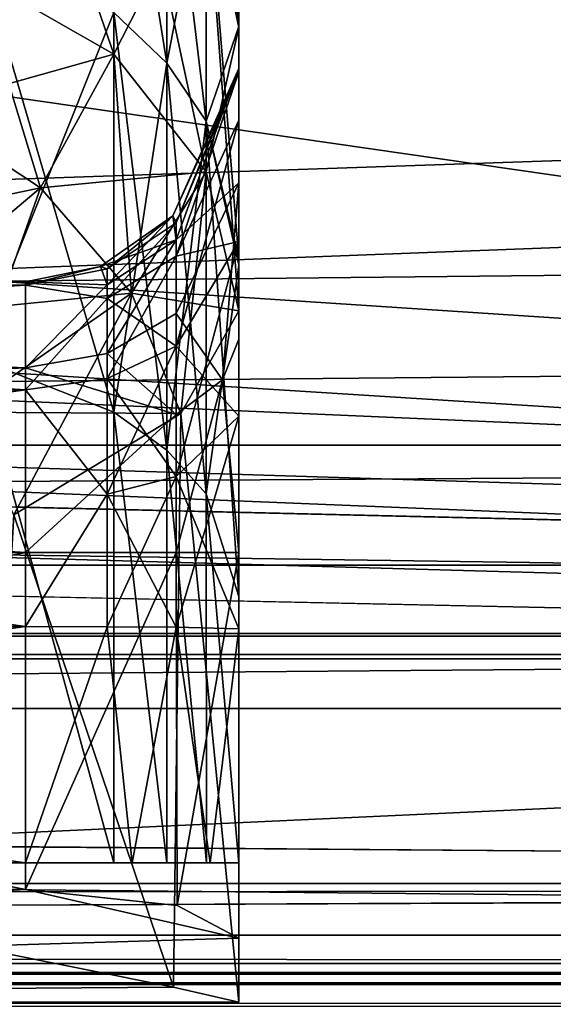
# Model space of a CAD drawing. Header units: metres. Extents: x -904 to 0, y -908 to 0.
# Tile 31 of 135: x -190 to -178, y -860 to -837. Entities that reach past the tile are written whole.
import ezdxf

# ---------------------------------------------------------------- set-up
doc = ezdxf.new("R2010")
doc.units = ezdxf.units.M

msp = doc.modelspace()

# ---------------------------------------------------------------- linework, layer by layer
at = {"layer": 'None01'}
for points in [[(-76.866982, -851.30072, 2029.104126), (-76.866982, -851.30072, 2023.752563), (-826.860718, -851.30072, 2029.104126)], [(-76.866982, -851.30072, 2023.752563), (-826.860718, -851.30072, 2023.752563), (-826.860718, -851.30072, 2029.104126)], [(-76.866982, -857.100769, 2034.904175), (-76.866982, -851.30072, 2029.104126), (-826.860718, -857.100769, 2034.904175)], [(-76.866982, -851.30072, 2029.104126), (-826.860718, -851.30072, 2029.104126), (-826.860718, -857.100769, 2034.904175)], [(-76.866982, -857.100769, 2051.215088), (-826.860718, -857.100769, 2051.215088), (-76.866982, -851.30072, 2057.015381)], [(-826.860718, -857.100769, 2051.215088), (-826.860718, -851.30072, 2057.015381), (-76.866982, -851.30072, 2057.015381)], [(-76.866982, -851.30072, 2063.059814), (-76.866982, -851.30072, 2057.015381), (-826.860718, -851.30072, 2063.059814)], [(-76.866982, -851.30072, 2057.015381), (-826.860718, -851.30072, 2057.015381), (-826.860718, -851.30072, 2063.059814)], [(-826.860718, -858.307312, 2023.139526), (-826.860718, -851.30072, 2023.752563), (-77.866982, -857.11731, 2023.243652)], [(-826.860718, -851.30072, 2023.752563), (-76.866982, -851.30072, 2023.752563), (-77.866982, -857.11731, 2023.243652)], [(-826.860718, -851.30072, 164.652542), (-826.860718, -851.30072, 170.004181), (-76.866982, -851.30072, 164.652542)], [(-826.860718, -851.30072, 170.004181), (-76.866982, -851.30072, 170.004181), (-76.866982, -851.30072, 164.652542)], [(-826.860718, -851.30072, 170.004181), (-826.860718, -857.100769, 175.804169), (-76.866982, -851.30072, 170.004181)], [(-826.860718, -857.100769, 175.804169), (-76.866982, -857.100769, 175.804169), (-76.866982, -851.30072, 170.004181)], [(-76.866982, -857.100769, 192.115189), (-826.860718, -857.100769, 192.115189), (-76.866982, -851.30072, 197.915314)], [(-826.860718, -857.100769, 192.115189), (-826.860718, -851.30072, 197.915314), (-76.866982, -851.30072, 197.915314)], [(-826.860718, -851.30072, 197.915314), (-826.860718, -851.30072, 203.959717), (-76.866982, -851.30072, 197.915314)], [(-826.860718, -851.30072, 203.959717), (-76.866982, -851.30072, 203.959717), (-76.866982, -851.30072, 197.915314)], [(-76.866982, -851.30072, 203.959717), (-826.860718, -851.30072, 203.959717), (-77.866982, -857.11731, 203.959717)], [(-77.866982, -857.11731, 203.959717), (-826.860718, -851.30072, 203.959717), (-826.860718, -860.329468, 203.959717)], [(-76.866982, -851.30072, 164.652542), (-76.866982, -858.307312, 164.039551), (-826.860718, -851.30072, 164.652542)], [(-76.866982, -858.307312, 164.039551), (-826.860718, -858.307312, 164.039551), (-826.860718, -851.30072, 164.652542)], [(-76.866982, -851.30072, 2063.059814), (-826.860718, -851.30072, 2063.059814), (-76.866982, -857.11731, 2063.059814)], [(-826.860718, -851.30072, 2063.059814), (-826.860718, -860.329468, 2063.059814), (-76.866982, -857.11731, 2063.059814)], [(-76.866982, -857.100769, 2051.215088), (-76.866982, -857.100769, 2034.904175), (-826.860718, -857.100769, 2051.215088)], [(-76.866982, -857.100769, 2034.904175), (-826.860718, -857.100769, 2034.904175), (-826.860718, -857.100769, 2051.215088)], [(-826.860718, -857.100769, 175.804169), (-826.860718, -857.100769, 192.115189), (-76.866982, -857.100769, 175.804169)], [(-826.860718, -857.100769, 192.115189), (-76.866982, -857.100769, 192.115189), (-76.866982, -857.100769, 175.804169)], [(-77.866982, -857.11731, 2023.243652), (-77.866982, -858.307312, 2023.139526), (-826.860718, -858.307312, 2023.139526)], [(-826.860718, -860.329468, 203.959717), (-77.866982, -860.329468, 203.959717), (-77.866982, -857.11731, 203.959717)], [(-76.866982, -857.11731, 2063.059814), (-826.860718, -860.329468, 2063.059814), (-77.866982, -860.329468, 2063.059814)], [(-77.866982, -858.307312, 2023.139526), (-77.866982, -858.974426, 2022.797363), (-826.860718, -858.307312, 2023.139526)], [(-77.866982, -858.974426, 2022.797363), (-826.860718, -858.974426, 2022.797363), (-826.860718, -858.307312, 2023.139526)], [(-76.866982, -858.307312, 164.039551), (-76.866982, -858.974426, 163.697372), (-826.860718, -858.307312, 164.039551)], [(-76.866982, -858.974426, 163.697372), (-826.860718, -858.974426, 163.697372), (-826.860718, -858.307312, 164.039551)], [(-77.866982, -858.974426, 2022.797363), (-77.866982, -859.218689, 2022.088501), (-826.860718, -858.974426, 2022.797363)], [(-77.866982, -859.218689, 2022.088501), (-826.860718, -859.218689, 2022.088501), (-826.860718, -858.974426, 2022.797363)], [(-76.866982, -858.974426, 163.697372), (-76.866982, -859.218689, 162.988464), (-826.860718, -858.974426, 163.697372)], [(-76.866982, -859.218689, 162.988464), (-826.860718, -859.218689, 162.988464), (-826.860718, -858.974426, 163.697372)], [(-77.866982, -859.218689, 2022.088501), (-77.866982, -859.460999, 2021.63208), (-826.860718, -859.218689, 2022.088501)], [(-77.866982, -859.460999, 2021.63208), (-826.860718, -859.460999, 2021.63208), (-826.860718, -859.218689, 2022.088501)], [(-76.866982, -859.218689, 162.988464), (-76.866982, -859.460999, 162.532104), (-826.860718, -859.218689, 162.988464)], [(-76.866982, -859.460999, 162.532104), (-826.860718, -859.460999, 162.532104), (-826.860718, -859.218689, 162.988464)], [(-77.866982, -859.460999, 2021.63208), (-77.866982, -859.977722, 2021.631104), (-826.860718, -859.460999, 2021.63208)], [(-77.866982, -859.977722, 2021.631104), (-826.860718, -859.977722, 2021.631104), (-826.860718, -859.460999, 2021.63208)], [(-76.866982, -859.460999, 162.532104), (-76.866982, -859.977722, 162.531128), (-826.860718, -859.460999, 162.532104)], [(-76.866982, -859.977722, 162.531128), (-826.860718, -859.977722, 162.531128), (-826.860718, -859.460999, 162.532104)]]:
    msp.add_3dface(points, dxfattribs=at)
at = {"layer": 'None0123'}
for points in [[(-797.406494, -846.830994, 214.358002), (-66.406494, -846.830994, 214.358002), (-797.406494, -851.830994, 214.358002)], [(-66.406494, -846.830994, 214.358002), (-66.406494, -851.830994, 214.358002), (-797.406494, -851.830994, 214.358002)], [(-66.406494, -851.830994, 2014.358032), (-66.406494, -846.830994, 2014.358032), (-797.406494, -851.830994, 2014.358032)], [(-66.406494, -846.830994, 2014.358032), (-797.406494, -846.830994, 2014.358032), (-797.406494, -851.830994, 2014.358032)], [(-66.406494, -846.830994, 2014.358032), (-66.406494, -846.830994, 214.358002), (-797.406494, -846.830994, 2014.358032)], [(-66.406494, -846.830994, 214.358002), (-797.406494, -846.830994, 214.358002), (-797.406494, -846.830994, 2014.358032)], [(-797.406494, -851.830994, 2014.358032), (-797.406494, -851.830994, 214.358002), (-66.406494, -851.830994, 2014.358032)], [(-797.406494, -851.830994, 214.358002), (-66.406494, -851.830994, 214.358002), (-66.406494, -851.830994, 2014.358032)]]:
    msp.add_3dface(points, dxfattribs=at)
at = {"layer": 'None012318'}
for points in [[(-188.276108, -836.690491, 2043.974121), (-187.033295, -837.881104, 2043.037842), (-188.275879, -830.109985, 2032.741577)], [(-187.033295, -837.881104, 2043.037842), (-187.033066, -831.509888, 2032.162842), (-188.275879, -830.109985, 2032.741577)], [(-188.276108, -837.664368, 1976.906738), (-191.52034, -835.820862, 1975.766357), (-188.276123, -830.345154, 1992.447998)], [(-188.276108, -837.664368, 1976.906738), (-188.276123, -830.345154, 1992.447998), (-186.108383, -833.418518, 1993.486938)], [(-187.033295, -837.881104, 2043.037842), (-186.108383, -839.240601, 2041.968628), (-187.033066, -831.509888, 2032.162842)], [(-187.033066, -831.509888, 2032.162842), (-186.108383, -839.240601, 2041.968628), (-186.1082, -833.108459, 2031.502319)], [(-186.1082, -833.108459, 2031.502319), (-186.108383, -839.240601, 2041.968628), (-185.347168, -842.45697, 2039.865723)], [(-185.347168, -842.45697, 2039.865723), (-185.347168, -836.699768, 2030.17334), (-186.1082, -833.108459, 2031.502319)], [(-186.108368, -840.423401, 1978.613403), (-188.276108, -837.664368, 1976.906738), (-186.108383, -833.418518, 1993.486938)], [(-186.108368, -840.423401, 1978.613403), (-186.108383, -833.418518, 1993.486938), (-185.347168, -837.041077, 1994.720703)], [(-185.347168, -837.041077, 1994.720703), (-186.108383, -833.418518, 1993.486938), (-185.347168, -833.77832, 2009.907471)], [(-185.347168, -833.77832, 2009.907471), (-185.347168, -833.599243, 2013.958618), (-185.347168, -838.00415, 2011.807983)], [(-185.347168, -838.00415, 2011.807983), (-185.347168, -833.599243, 2013.958618), (-185.347168, -838.084717, 2014.13562)], [(-185.347168, -833.599243, 2013.958618), (-185.347168, -833.830994, 2018.005981), (-185.347168, -838.084717, 2014.13562)], [(-185.347168, -837.041077, 1994.720703), (-185.347168, -833.77832, 2009.907471), (-185.347168, -838.00415, 2011.807983)], [(-185.347168, -838.084717, 2014.13562), (-185.347168, -833.830994, 2018.005981), (-185.347168, -833.987732, 2019.452271)], [(-185.347168, -838.084717, 2014.13562), (-185.347168, -833.987732, 2019.452271), (-185.347168, -839.213806, 2019.024902)], [(-185.347168, -833.987732, 2019.452271), (-185.347168, -836.699768, 2030.17334), (-185.347168, -839.213806, 2019.024902)], [(-191.520248, -844.780762, 2054.768555), (-188.27597, -846.056519, 2053.015869), (-191.52034, -834.986572, 2045.314209)], [(-188.27597, -846.056519, 2053.015869), (-188.276108, -836.690491, 2043.974121), (-191.52034, -834.986572, 2045.314209)], [(-192.818054, -838.938538, 1970.785522), (-191.52034, -835.820862, 1975.766357), (-188.276108, -837.664368, 1976.906738)], [(-188.27597, -846.056519, 2053.015869), (-187.033157, -846.947876, 2051.791016), (-188.276108, -836.690491, 2043.974121)], [(-187.033157, -846.947876, 2051.791016), (-187.033295, -837.881104, 2043.037842), (-188.276108, -836.690491, 2043.974121)], [(-185.347168, -839.213806, 2019.024902), (-185.347168, -836.699768, 2030.17334), (-185.347168, -842.056396, 2023.023315)], [(-185.347168, -836.699768, 2030.17334), (-185.347168, -842.45697, 2039.865723), (-185.347168, -842.056396, 2023.023315)], [(-185.347168, -843.677917, 1980.626709), (-186.108368, -840.423401, 1978.613403), (-185.347168, -837.041077, 1994.720703)], [(-185.347168, -838.00415, 2011.807983), (-185.347168, -840.683655, 2001.088501), (-185.347168, -837.041077, 1994.720703)], [(-185.347168, -840.683655, 2001.088501), (-185.347168, -843.677917, 1980.626709), (-185.347168, -837.041077, 1994.720703)], [(-192.818054, -838.938538, 1970.785522), (-188.276108, -837.664368, 1976.906738), (-189.995285, -840.799683, 1971.027344)], [(-189.995285, -840.799683, 1971.027344), (-188.276108, -837.664368, 1976.906738), (-186.108368, -840.423401, 1978.613403)], [(-187.033157, -846.947876, 2051.791016), (-186.108276, -847.965576, 2050.392578), (-187.033295, -837.881104, 2043.037842)], [(-186.108276, -847.965576, 2050.392578), (-186.108383, -839.240601, 2041.968628), (-187.033295, -837.881104, 2043.037842)], [(-186.81163, -842.020325, 2007.116455), (-185.347168, -838.00415, 2011.807983), (-186.891373, -841.457764, 2011.684082)], [(-185.347168, -838.00415, 2011.807983), (-185.347168, -838.084717, 2014.13562), (-186.891373, -841.457764, 2011.684082)], [(-185.347168, -840.683655, 2001.088501), (-185.347168, -838.00415, 2011.807983), (-186.81163, -842.020325, 2007.116455)], [(-185.347168, -838.084717, 2014.13562), (-186.811127, -841.617004, 2013.994873), (-186.891373, -841.457764, 2011.684082)], [(-186.811554, -842.40387, 2017.498779), (-186.811127, -841.617004, 2013.994873), (-185.347168, -838.084717, 2014.13562)], [(-185.347168, -838.084717, 2014.13562), (-185.347168, -839.213806, 2019.024902), (-186.811554, -842.40387, 2017.498779)], [(-195.702103, -841.994202, 1966.583374), (-192.818054, -838.938538, 1970.785522), (-189.995285, -840.799683, 1971.027344)], [(-185.347168, -839.213806, 2019.024902), (-186.811646, -844.512878, 2020.480591), (-186.811554, -842.40387, 2017.498779)], [(-185.347168, -839.213806, 2019.024902), (-185.347168, -842.056396, 2023.023315), (-186.811646, -844.512878, 2020.480591)], [(-186.108383, -839.240601, 2041.968628), (-185.347168, -850.372986, 2047.411255), (-185.347168, -842.45697, 2039.865723)], [(-186.108276, -847.965576, 2050.392578), (-185.347168, -850.372986, 2047.411255), (-186.108383, -839.240601, 2041.968628)], [(-189.995285, -840.799683, 1971.027344), (-186.108368, -840.423401, 1978.613403), (-187.863327, -843.263916, 1971.96167)], [(-186.108368, -840.423401, 1978.613403), (-185.347168, -843.677917, 1980.626709), (-187.863327, -843.263916, 1971.96167)], [(-189.995285, -840.799683, 1971.027344), (-193.608856, -843.838928, 1966.147949), (-195.702103, -841.994202, 1966.583374)], [(-189.995285, -840.799683, 1971.027344), (-187.863327, -843.263916, 1971.96167), (-193.608856, -843.838928, 1966.147949)], [(-186.81163, -843.745361, 2002.856567), (-185.347168, -840.683655, 2001.088501), (-186.81163, -842.020325, 2007.116455)], [(-185.347168, -840.683655, 2001.088501), (-186.81163, -843.745361, 2002.856567), (-185.727768, -845.300476, 1999.085938)], [(-185.347168, -844.343872, 1997.428833), (-185.347168, -840.683655, 2001.088501), (-185.727768, -845.300476, 1999.085938)], [(-185.347168, -840.683655, 2001.088501), (-185.347168, -844.343872, 1997.428833), (-185.347168, -843.677917, 1980.626709)], [(-186.891373, -841.457764, 2011.684082), (-188.585342, -842.646057, 2011.640747), (-186.81163, -842.020325, 2007.116455)], [(-188.585342, -842.646057, 2011.640747), (-186.891373, -841.457764, 2011.684082), (-188.433914, -842.700806, 2013.970825)], [(-186.891373, -841.457764, 2011.684082), (-186.811127, -841.617004, 2013.994873), (-188.433914, -842.700806, 2013.970825)], [(-188.433701, -843.391907, 2017.053101), (-188.433914, -842.700806, 2013.970825), (-186.811127, -841.617004, 2013.994873)], [(-188.433701, -843.391907, 2017.053101), (-186.811127, -841.617004, 2013.994873), (-186.811554, -842.40387, 2017.498779)], [(-188.585342, -842.646057, 2011.640747), (-188.433746, -843.071533, 2007.380615), (-186.81163, -842.020325, 2007.116455)], [(-186.81163, -842.020325, 2007.116455), (-188.433746, -843.071533, 2007.380615), (-188.433868, -844.684021, 2003.398682)], [(-188.433868, -844.684021, 2003.398682), (-186.81163, -843.745361, 2002.856567), (-186.81163, -842.020325, 2007.116455)], [(-185.347168, -842.056396, 2023.023315), (-186.811554, -847.56604, 2022.485107), (-186.811646, -844.512878, 2020.480591)], [(-185.347168, -842.056396, 2023.023315), (-185.347168, -846.149963, 2025.725586), (-186.811554, -847.56604, 2022.485107)], [(-185.347168, -842.056396, 2023.023315), (-185.347168, -842.45697, 2039.865723), (-185.347168, -846.149963, 2025.725586)], [(-188.433746, -845.265869, 2019.70105), (-188.433701, -843.391907, 2017.053101), (-186.811554, -842.40387, 2017.498779)], [(-186.811554, -842.40387, 2017.498779), (-186.811646, -844.512878, 2020.480591), (-188.433746, -845.265869, 2019.70105)], [(-188.585342, -842.646057, 2011.640747), (-190.347168, -843.000854, 2011.626465), (-188.433746, -843.071533, 2007.380615)], [(-190.347168, -843.000854, 2011.626465), (-188.585342, -842.646057, 2011.640747), (-190.347168, -843.081726, 2013.962646)], [(-188.585342, -842.646057, 2011.640747), (-188.433914, -842.700806, 2013.970825), (-190.347168, -843.081726, 2013.962646)], [(-185.347168, -842.45697, 2039.865723), (-185.347168, -850.372986, 2047.411255), (-185.347168, -846.149963, 2025.725586)], [(-190.347168, -843.081726, 2013.962646), (-188.433914, -842.700806, 2013.970825), (-188.433701, -843.391907, 2017.053101)], [(-230.347168, -843.000854, 2011.626465), (-230.347168, -843.440674, 2007.473389), (-190.347168, -843.000854, 2011.626465)], [(-230.347168, -843.440674, 2007.473389), (-190.347168, -845.01355, 2003.588989), (-190.347168, -843.000854, 2011.626465)], [(-230.347168, -843.081726, 2013.962646), (-230.347168, -843.000854, 2011.626465), (-190.347168, -843.081726, 2013.962646)], [(-230.347168, -843.000854, 2011.626465), (-190.347168, -843.000854, 2011.626465), (-190.347168, -843.081726, 2013.962646)], [(-190.347168, -843.081726, 2013.962646), (-190.347168, -845.530701, 2019.427612), (-230.347168, -843.081726, 2013.962646)], [(-190.347168, -845.530701, 2019.427612), (-230.347168, -845.530701, 2019.427612), (-230.347168, -843.081726, 2013.962646)], [(-190.347168, -843.000854, 2011.626465), (-190.347168, -845.01355, 2003.588989), (-188.433746, -843.071533, 2007.380615)], [(-188.433746, -843.071533, 2007.380615), (-190.347168, -845.01355, 2003.588989), (-188.433868, -844.684021, 2003.398682)], [(-190.347168, -845.530701, 2019.427612), (-190.347168, -843.081726, 2013.962646), (-188.433701, -843.391907, 2017.053101)], [(-187.863327, -843.263916, 1971.96167), (-191.863922, -846.05188, 1966.328003), (-193.608856, -843.838928, 1966.147949)], [(-187.863327, -843.263916, 1971.96167), (-186.705734, -846.083557, 1973.380981), (-191.863922, -846.05188, 1966.328003)], [(-187.863327, -843.263916, 1971.96167), (-185.347168, -843.677917, 1980.626709), (-186.705734, -846.083557, 1973.380981)], [(-230.347168, -843.440674, 2007.473389), (-230.347168, -845.01355, 2003.588989), (-190.347168, -845.01355, 2003.588989)], [(-190.347168, -845.530701, 2019.427612), (-188.433701, -843.391907, 2017.053101), (-188.433746, -845.265869, 2019.70105)], [(-186.81163, -843.745361, 2002.856567), (-188.433868, -844.684021, 2003.398682), (-186.81163, -846.11145, 2000.490845)], [(-185.727768, -845.300476, 1999.085938), (-186.81163, -843.745361, 2002.856567), (-186.81163, -846.11145, 2000.490845)], [(-185.347168, -843.677917, 1980.626709), (-185.347168, -859.87915, 1980.626709), (-186.705734, -846.083557, 1973.380981)], [(-185.347168, -844.343872, 1997.428833), (-185.347168, -849.343445, 1996.089355), (-185.347168, -843.677917, 1980.626709)], [(-185.347168, -843.677917, 1980.626709), (-185.347168, -849.343445, 1996.089355), (-185.347168, -859.87915, 1980.626709)], [(-186.811646, -844.512878, 2020.480591), (-188.433701, -847.977356, 2021.4823), (-188.433746, -845.265869, 2019.70105)], [(-186.811646, -844.512878, 2020.480591), (-186.811554, -847.56604, 2022.485107), (-188.433701, -847.977356, 2021.4823)], [(-185.727768, -845.300476, 1999.085938), (-185.347168, -849.343445, 1996.089355), (-185.347168, -844.343872, 1997.428833)], [(-186.81163, -846.11145, 2000.490845), (-188.433868, -844.684021, 2003.398682), (-190.347168, -845.01355, 2003.588989)], [(-191.520477, -856.61731, 2061.012939), (-188.275955, -856.61731, 2058.708252), (-191.520248, -844.780762, 2054.768555)], [(-188.275955, -856.61731, 2058.708252), (-188.27597, -846.056519, 2053.015869), (-191.520248, -844.780762, 2054.768555)], [(-230.347168, -845.01355, 2003.588989), (-230.347168, -846.843628, 2001.759155), (-190.347168, -845.01355, 2003.588989)], [(-230.347168, -846.843628, 2001.759155), (-190.347168, -849.343445, 2001.089355), (-190.347168, -845.01355, 2003.588989)], [(-190.347168, -845.01355, 2003.588989), (-190.347168, -849.343445, 2001.089355), (-186.81163, -846.11145, 2000.490845)], [(-188.433701, -847.977356, 2021.4823), (-190.347168, -845.530701, 2019.427612), (-188.433746, -845.265869, 2019.70105)], [(-186.81163, -846.11145, 2000.490845), (-186.81163, -849.343445, 1999.624878), (-185.727768, -845.300476, 1999.085938)], [(-186.81163, -849.343445, 1999.624878), (-185.347168, -849.343445, 1996.089355), (-185.727768, -845.300476, 1999.085938)], [(-190.347168, -845.530701, 2019.427612), (-190.347168, -851.076965, 2021.685913), (-230.347168, -845.530701, 2019.427612)], [(-190.347168, -851.076965, 2021.685913), (-230.347168, -851.076965, 2021.685913), (-230.347168, -845.530701, 2019.427612)], [(-190.347168, -851.076965, 2021.685913), (-190.347168, -845.530701, 2019.427612), (-188.433701, -847.977356, 2021.4823)], [(-186.705734, -846.083557, 1973.380981), (-190.62085, -848.462891, 1967.093872), (-191.863922, -846.05188, 1966.328003)], [(-186.705734, -846.083557, 1973.380981), (-186.877533, -859.527161, 1972.9552), (-190.62085, -848.462891, 1967.093872)], [(-190.347168, -849.343445, 2001.089355), (-186.81163, -849.343445, 1999.624878), (-186.81163, -846.11145, 2000.490845)], [(-188.275955, -856.61731, 2058.708252), (-187.032104, -856.61731, 2057.087158), (-188.27597, -846.056519, 2053.015869)], [(-187.032104, -856.61731, 2057.087158), (-187.033157, -846.947876, 2051.791016), (-188.27597, -846.056519, 2053.015869)], [(-185.347168, -859.87915, 1980.626709), (-186.877533, -859.527161, 1972.9552), (-186.705734, -846.083557, 1973.380981)], [(-185.347168, -846.149963, 2025.725586), (-186.811646, -851.095215, 2023.150391), (-186.811554, -847.56604, 2022.485107)], [(-185.347168, -846.149963, 2025.725586), (-185.347168, -851.133545, 2026.685913), (-186.811646, -851.095215, 2023.150391)], [(-185.347168, -846.149963, 2025.725586), (-185.347168, -850.372986, 2047.411255), (-185.347168, -851.133545, 2026.685913)], [(-230.347168, -846.843628, 2001.759155), (-230.347168, -849.343445, 2001.089355), (-190.347168, -849.343445, 2001.089355)], [(-187.032104, -856.61731, 2057.087158), (-186.105042, -856.61731, 2055.218994), (-187.033157, -846.947876, 2051.791016)], [(-186.105042, -856.61731, 2055.218994), (-186.108276, -847.965576, 2050.392578), (-187.033157, -846.947876, 2051.791016)], [(-186.811554, -847.56604, 2022.485107), (-188.433914, -851.081848, 2022.066895), (-188.433701, -847.977356, 2021.4823)], [(-186.811554, -847.56604, 2022.485107), (-186.811646, -851.095215, 2023.150391), (-188.433914, -851.081848, 2022.066895)], [(-188.433914, -851.081848, 2022.066895), (-190.347168, -851.076965, 2021.685913), (-188.433701, -847.977356, 2021.4823)], [(-186.105042, -856.61731, 2055.218994), (-185.347168, -856.61731, 2051.058594), (-186.108276, -847.965576, 2050.392578)], [(-185.347168, -856.61731, 2051.058594), (-185.347168, -850.372986, 2047.411255), (-186.108276, -847.965576, 2050.392578)], [(-186.877533, -859.527161, 1972.9552), (-191.206024, -858.660828, 1966.483643), (-190.62085, -848.462891, 1967.093872)], [(-230.347168, -857.238892, 2001.089355), (-190.347168, -857.238892, 2001.089355), (-230.347168, -849.343445, 2001.089355)], [(-190.347168, -857.238892, 2001.089355), (-190.347168, -849.343445, 2001.089355), (-230.347168, -849.343445, 2001.089355)], [(-186.793167, -857.613037, 1999.606323), (-186.81163, -849.343445, 1999.624878), (-190.347168, -857.238892, 2001.089355)], [(-186.81163, -849.343445, 1999.624878), (-190.347168, -849.343445, 2001.089355), (-190.347168, -857.238892, 2001.089355)], [(-185.347168, -849.343445, 1996.089355), (-186.81163, -849.343445, 1999.624878), (-186.793167, -857.613037, 1999.606323)], [(-185.347168, -858.381042, 1996.089355), (-185.347168, -849.343445, 1996.089355), (-186.793167, -857.613037, 1999.606323)], [(-185.347168, -849.343445, 1996.089355), (-185.347198, -859.87854, 1980.868408), (-185.347168, -859.87915, 1980.626709)], [(-185.347168, -849.343445, 1996.089355), (-185.347168, -858.381042, 1996.089355), (-185.347198, -859.87854, 1980.868408)], [(-185.347168, -850.372986, 2047.411255), (-185.347168, -856.61731, 2026.685913), (-185.347168, -851.133545, 2026.685913)], [(-185.347168, -850.372986, 2047.411255), (-185.347168, -856.61731, 2051.058594), (-185.347168, -856.61731, 2026.685913)], [(-190.347168, -851.076965, 2021.685913), (-190.347168, -856.61731, 2021.685913), (-230.347168, -851.076965, 2021.685913)], [(-190.347168, -856.61731, 2021.685913), (-230.347168, -856.61731, 2021.685913), (-230.347168, -851.076965, 2021.685913)], [(-190.347168, -851.076965, 2021.685913), (-188.433914, -851.081848, 2022.066895), (-190.347168, -856.61731, 2021.685913)], [(-188.433914, -851.081848, 2022.066895), (-187.847168, -856.61731, 2022.355835), (-190.347168, -856.61731, 2021.685913)], [(-188.433914, -851.081848, 2022.066895), (-186.811646, -851.095215, 2023.150391), (-187.847168, -856.61731, 2022.355835)], [(-186.811646, -851.095215, 2023.150391), (-186.017044, -856.61731, 2024.185913), (-187.847168, -856.61731, 2022.355835)], [(-186.811646, -851.095215, 2023.150391), (-185.347168, -851.133545, 2026.685913), (-186.017044, -856.61731, 2024.185913)], [(-185.347168, -851.133545, 2026.685913), (-185.347168, -856.61731, 2026.685913), (-186.017044, -856.61731, 2024.185913)], [(-195.347168, -856.61731, 2061.818848), (-235.347168, -856.61731, 2051.058594), (-185.347168, -856.61731, 2051.058594)], [(-185.347168, -856.61731, 2051.058594), (-235.347168, -856.61731, 2051.058594), (-230.347168, -856.61731, 2021.685913)], [(-230.347168, -856.61731, 2021.685913), (-190.347168, -856.61731, 2021.685913), (-185.347168, -856.61731, 2051.058594)], [(-186.105042, -856.61731, 2055.218994), (-195.347168, -856.61731, 2061.818848), (-185.347168, -856.61731, 2051.058594)], [(-186.105042, -856.61731, 2055.218994), (-187.032104, -856.61731, 2057.087158), (-195.347168, -856.61731, 2061.818848)], [(-187.032104, -856.61731, 2057.087158), (-188.275955, -856.61731, 2058.708252), (-195.347168, -856.61731, 2061.818848)], [(-195.347168, -856.61731, 2061.818848), (-188.275955, -856.61731, 2058.708252), (-191.520477, -856.61731, 2061.012939)], [(-190.347168, -856.61731, 2021.685913), (-185.347168, -856.61731, 2026.685913), (-185.347168, -856.61731, 2051.058594)], [(-187.847168, -856.61731, 2022.355835), (-186.017044, -856.61731, 2024.185913), (-190.347168, -856.61731, 2021.685913)], [(-186.017044, -856.61731, 2024.185913), (-185.347168, -856.61731, 2026.685913), (-190.347168, -856.61731, 2021.685913)], [(-230.347168, -857.238892, 2001.089355), (-235.347198, -859.87854, 1980.868408), (-190.347168, -857.238892, 2001.089355)], [(-235.347198, -859.87854, 1980.868408), (-185.347168, -858.381042, 1996.089355), (-190.347168, -857.238892, 2001.089355)], [(-190.347168, -857.238892, 2001.089355), (-185.347168, -858.381042, 1996.089355), (-186.793167, -857.613037, 1999.606323)], [(-185.347198, -859.87854, 1980.868408), (-185.347168, -858.381042, 1996.089355), (-235.347198, -859.87854, 1980.868408)], [(-191.206024, -858.660828, 1966.483643), (-186.877533, -859.527161, 1972.9552), (-235.347198, -859.87854, 1980.868408)], [(-186.877533, -859.527161, 1972.9552), (-185.347168, -859.87915, 1980.626709), (-235.347198, -859.87854, 1980.868408)], [(-235.347198, -859.87854, 1980.868408), (-185.347168, -859.87915, 1980.626709), (-185.347198, -859.87854, 1980.868408)]]:
    msp.add_3dface(points, dxfattribs=at)
at = {"layer": 'None012319'}
for points in [[(-188.276123, -830.345154, 236.26799), (-191.520355, -828.292908, 236.966064), (-188.276108, -837.664368, 251.809235)], [(-191.520355, -828.292908, 236.966064), (-191.52034, -835.820862, 252.949615), (-188.276108, -837.664368, 251.809235)], [(-186.108383, -833.418518, 235.229065), (-185.347168, -837.041077, 233.995239), (-186.108368, -829.968689, 219.170975)], [(-185.347168, -837.041077, 233.995239), (-185.347168, -833.77832, 218.808563), (-186.108368, -829.968689, 219.170975)], [(-186.108383, -833.418518, 235.229065), (-188.276123, -830.345154, 236.26799), (-186.108368, -840.423401, 250.102539)], [(-188.276123, -830.345154, 236.26799), (-188.276108, -837.664368, 251.809235), (-186.108368, -840.423401, 250.102539)], [(-187.033066, -831.509888, 196.553131), (-187.033295, -837.881104, 185.678192), (-188.276108, -836.690491, 184.741867)], [(-187.033295, -837.881104, 185.678192), (-187.033066, -831.509888, 196.553131), (-186.1082, -833.108459, 197.213654)], [(-186.108383, -839.240601, 186.74736), (-187.033295, -837.881104, 185.678192), (-186.1082, -833.108459, 197.213654)], [(-186.1082, -833.108459, 197.213654), (-185.347168, -837.02063, 197.795044), (-186.108383, -839.240601, 186.74736)], [(-186.1082, -833.108459, 197.213654), (-185.347168, -833.987732, 209.263779), (-185.347168, -837.02063, 197.795044)], [(-186.108368, -840.423401, 250.102539), (-185.347168, -843.677917, 248.08934), (-186.108383, -833.418518, 235.229065)], [(-185.347168, -843.677917, 248.08934), (-185.347168, -837.041077, 233.995239), (-186.108383, -833.418518, 235.229065)], [(-185.347168, -838.084717, 214.580383), (-185.347168, -833.830994, 210.710022), (-185.347168, -833.599243, 214.757324)], [(-185.347168, -838.084717, 214.580383), (-185.347168, -833.599243, 214.757324), (-185.347168, -838.00415, 216.908035)], [(-185.347168, -833.599243, 214.757324), (-185.347168, -833.77832, 218.808563), (-185.347168, -838.00415, 216.908035)], [(-185.347168, -838.00415, 216.908035), (-185.347168, -833.77832, 218.808563), (-185.347168, -837.041077, 233.995239)], [(-185.347168, -833.987732, 209.263779), (-185.347168, -833.830994, 210.710022), (-185.347168, -838.084717, 214.580383)], [(-185.347168, -837.02063, 197.795044), (-185.347168, -833.987732, 209.263779), (-185.347168, -839.213806, 209.691086)], [(-185.347168, -839.213806, 209.691086), (-185.347168, -833.987732, 209.263779), (-185.347168, -838.084717, 214.580383)], [(-191.520248, -844.780762, 173.947556), (-191.52034, -834.986572, 183.40184), (-188.276108, -836.690491, 184.741867)], [(-191.52034, -835.820862, 252.949615), (-192.818054, -838.938538, 257.93042), (-189.995285, -840.799683, 257.688599)], [(-189.995285, -840.799683, 257.688599), (-188.276108, -837.664368, 251.809235), (-191.52034, -835.820862, 252.949615)], [(-188.27597, -846.056519, 175.700211), (-191.520248, -844.780762, 173.947556), (-188.276108, -836.690491, 184.741867)], [(-188.276108, -836.690491, 184.741867), (-187.033295, -837.881104, 185.678192), (-188.27597, -846.056519, 175.700211)], [(-185.347168, -837.02063, 197.795044), (-185.347168, -842.610779, 188.65918), (-186.108383, -839.240601, 186.74736)], [(-185.347168, -842.610779, 188.65918), (-185.347168, -837.02063, 197.795044), (-185.347168, -842.056396, 205.692657)], [(-185.347168, -842.056396, 205.692657), (-185.347168, -837.02063, 197.795044), (-185.347168, -839.213806, 209.691086)], [(-185.347168, -838.00415, 216.908035), (-185.347168, -837.041077, 233.995239), (-185.347168, -840.683655, 227.627472)], [(-185.347168, -837.041077, 233.995239), (-185.347168, -843.677917, 248.08934), (-185.347168, -840.683655, 227.627472)], [(-187.863327, -843.263916, 256.754333), (-188.276108, -837.664368, 251.809235), (-189.995285, -840.799683, 257.688599)], [(-187.863327, -843.263916, 256.754333), (-186.108368, -840.423401, 250.102539), (-188.276108, -837.664368, 251.809235)], [(-187.033295, -837.881104, 185.678192), (-187.033157, -846.947876, 176.924942), (-188.27597, -846.056519, 175.700211)], [(-187.033157, -846.947876, 176.924942), (-187.033295, -837.881104, 185.678192), (-186.108383, -839.240601, 186.74736)], [(-186.891373, -841.457764, 217.031876), (-185.347168, -838.00415, 216.908035), (-186.81163, -842.020325, 221.599594)], [(-186.891373, -841.457764, 217.031876), (-186.811127, -841.617004, 214.721085), (-185.347168, -838.00415, 216.908035)], [(-185.347168, -838.00415, 216.908035), (-185.347168, -840.683655, 227.627472), (-186.81163, -842.020325, 221.599594)], [(-186.811127, -841.617004, 214.721085), (-185.347168, -838.084717, 214.580383), (-185.347168, -838.00415, 216.908035)], [(-186.811554, -842.40387, 211.217209), (-185.347168, -839.213806, 209.691086), (-185.347168, -838.084717, 214.580383)], [(-185.347168, -838.084717, 214.580383), (-186.811127, -841.617004, 214.721085), (-186.811554, -842.40387, 211.217209)], [(-192.818054, -838.938538, 257.93042), (-193.608856, -843.838928, 262.568085), (-189.995285, -840.799683, 257.688599)], [(-185.347168, -842.056396, 205.692657), (-185.347168, -839.213806, 209.691086), (-186.811554, -842.40387, 211.217209)], [(-186.108276, -847.965576, 178.323425), (-187.033157, -846.947876, 176.924942), (-186.108383, -839.240601, 186.74736)], [(-186.108383, -839.240601, 186.74736), (-185.347168, -842.610779, 188.65918), (-186.108276, -847.965576, 178.323425)], [(-186.705734, -846.083557, 255.335068), (-186.108368, -840.423401, 250.102539), (-187.863327, -843.263916, 256.754333)], [(-186.705734, -846.083557, 255.335068), (-185.347168, -843.677917, 248.08934), (-186.108368, -840.423401, 250.102539)], [(-189.995285, -840.799683, 257.688599), (-193.608856, -843.838928, 262.568085), (-191.863922, -846.05188, 262.387939)], [(-191.863922, -846.05188, 262.387939), (-187.863327, -843.263916, 256.754333), (-189.995285, -840.799683, 257.688599)], [(-185.347168, -840.683655, 227.627472), (-186.81163, -843.745361, 225.859406), (-186.81163, -842.020325, 221.599594)], [(-186.81163, -843.745361, 225.859406), (-185.347168, -840.683655, 227.627472), (-185.727768, -845.300476, 229.63002)], [(-185.347168, -840.683655, 227.627472), (-185.347168, -844.343872, 231.287125), (-185.727768, -845.300476, 229.63002)], [(-185.347168, -840.683655, 227.627472), (-185.347168, -843.677917, 248.08934), (-185.347168, -844.343872, 231.287125)], [(-188.585342, -842.646057, 217.075302), (-186.891373, -841.457764, 217.031876), (-188.433746, -843.071533, 221.335358)], [(-188.585342, -842.646057, 217.075302), (-188.433914, -842.700806, 214.745117), (-186.891373, -841.457764, 217.031876)], [(-188.433914, -842.700806, 214.745117), (-186.811127, -841.617004, 214.721085), (-186.891373, -841.457764, 217.031876)], [(-188.433746, -843.071533, 221.335358), (-186.891373, -841.457764, 217.031876), (-186.81163, -842.020325, 221.599594)], [(-186.811127, -841.617004, 214.721085), (-188.433914, -842.700806, 214.745117), (-188.433701, -843.391907, 211.662933)], [(-186.811127, -841.617004, 214.721085), (-188.433701, -843.391907, 211.662933), (-186.811554, -842.40387, 211.217209)], [(-186.81163, -842.020325, 221.599594), (-186.81163, -843.745361, 225.859406), (-188.433868, -844.684021, 225.317368)], [(-186.81163, -842.020325, 221.599594), (-188.433868, -844.684021, 225.317368), (-188.433746, -843.071533, 221.335358)], [(-185.347168, -846.149963, 202.990433), (-185.347168, -842.056396, 205.692657), (-186.811646, -844.512878, 208.235382)], [(-186.811646, -844.512878, 208.235382), (-185.347168, -842.056396, 205.692657), (-186.811554, -842.40387, 211.217209)], [(-185.347168, -846.149963, 202.990433), (-185.347168, -842.610779, 188.65918), (-185.347168, -842.056396, 205.692657)], [(-186.811554, -842.40387, 211.217209), (-188.433701, -843.391907, 211.662933), (-186.811646, -844.512878, 208.235382)], [(-190.347168, -843.000854, 217.089584), (-188.585342, -842.646057, 217.075302), (-188.433746, -843.071533, 221.335358)], [(-190.347168, -843.000854, 217.089584), (-190.347168, -843.081726, 214.753342), (-188.585342, -842.646057, 217.075302)], [(-190.347168, -843.081726, 214.753342), (-188.433914, -842.700806, 214.745117), (-188.585342, -842.646057, 217.075302)], [(-185.347168, -842.610779, 188.65918), (-185.347168, -850.372986, 181.304794), (-186.108276, -847.965576, 178.323425)], [(-185.347168, -850.372986, 181.304794), (-185.347168, -842.610779, 188.65918), (-185.347168, -846.149963, 202.990433)], [(-188.433914, -842.700806, 214.745117), (-190.347168, -843.081726, 214.753342), (-188.433701, -843.391907, 211.662933)], [(-230.347168, -843.000854, 217.089584), (-190.347168, -843.000854, 217.089584), (-230.347168, -843.440674, 221.242554)], [(-190.347168, -843.000854, 217.089584), (-190.347168, -845.01355, 225.12706), (-230.347168, -843.440674, 221.242554)], [(-230.347168, -843.081726, 214.753342), (-190.347168, -843.081726, 214.753342), (-230.347168, -843.000854, 217.089584)], [(-190.347168, -843.081726, 214.753342), (-190.347168, -843.000854, 217.089584), (-230.347168, -843.000854, 217.089584)], [(-230.347168, -843.081726, 214.753342), (-230.347168, -845.530701, 209.288361), (-190.347168, -843.081726, 214.753342)], [(-230.347168, -845.530701, 209.288361), (-190.347168, -845.530701, 209.288361), (-190.347168, -843.081726, 214.753342)], [(-188.433746, -843.071533, 221.335358), (-190.347168, -845.01355, 225.12706), (-190.347168, -843.000854, 217.089584)], [(-188.433868, -844.684021, 225.317368), (-190.347168, -845.01355, 225.12706), (-188.433746, -843.071533, 221.335358)], [(-188.433701, -843.391907, 211.662933), (-190.347168, -843.081726, 214.753342), (-190.347168, -845.530701, 209.288361)], [(-190.62085, -848.462891, 261.622162), (-187.863327, -843.263916, 256.754333), (-191.863922, -846.05188, 262.387939)], [(-190.62085, -848.462891, 261.622162), (-186.705734, -846.083557, 255.335068), (-187.863327, -843.263916, 256.754333)], [(-230.347168, -843.440674, 221.242554), (-190.347168, -845.01355, 225.12706), (-230.347168, -845.01355, 225.12706)], [(-188.433746, -845.265869, 209.014969), (-188.433701, -843.391907, 211.662933), (-190.347168, -845.530701, 209.288361)], [(-188.433701, -843.391907, 211.662933), (-188.433746, -845.265869, 209.014969), (-186.811646, -844.512878, 208.235382)], [(-186.81163, -846.11145, 228.225174), (-188.433868, -844.684021, 225.317368), (-186.81163, -843.745361, 225.859406)], [(-185.727768, -845.300476, 229.63002), (-186.81163, -846.11145, 228.225174), (-186.81163, -843.745361, 225.859406)], [(-185.347168, -843.677917, 248.08934), (-186.705734, -846.083557, 255.335068), (-185.347168, -859.87915, 248.08934)], [(-185.347168, -843.677917, 248.08934), (-185.347168, -849.343445, 232.626633), (-185.347168, -844.343872, 231.287125)], [(-185.347168, -843.677917, 248.08934), (-185.347168, -859.87915, 248.08934), (-185.347168, -849.343445, 232.626633)], [(-186.811646, -844.512878, 208.235382), (-188.433746, -845.265869, 209.014969), (-186.811554, -847.56604, 206.230911)], [(-186.811554, -847.56604, 206.230911), (-185.347168, -846.149963, 202.990433), (-186.811646, -844.512878, 208.235382)], [(-185.727768, -845.300476, 229.63002), (-185.347168, -844.343872, 231.287125), (-185.347168, -849.343445, 232.626633)], [(-186.81163, -846.11145, 228.225174), (-190.347168, -845.01355, 225.12706), (-188.433868, -844.684021, 225.317368)], [(-188.275955, -856.61731, 170.007751), (-191.520477, -856.61731, 167.703018), (-191.520248, -844.780762, 173.947556)], [(-188.275955, -856.61731, 170.007751), (-191.520248, -844.780762, 173.947556), (-188.27597, -846.056519, 175.700211)], [(-230.347168, -845.01355, 225.12706), (-190.347168, -845.01355, 225.12706), (-230.347168, -846.843628, 226.956879)], [(-190.347168, -845.01355, 225.12706), (-190.347168, -849.343445, 227.626633), (-230.347168, -846.843628, 226.956879)], [(-190.347168, -849.343445, 227.626633), (-190.347168, -845.01355, 225.12706), (-186.81163, -846.11145, 228.225174)], [(-188.433701, -847.977356, 207.233749), (-188.433746, -845.265869, 209.014969), (-190.347168, -845.530701, 209.288361)], [(-188.433746, -845.265869, 209.014969), (-188.433701, -847.977356, 207.233749), (-186.811554, -847.56604, 206.230911)], [(-185.347168, -849.343445, 232.626633), (-186.81163, -849.343445, 229.091095), (-185.727768, -845.300476, 229.63002)], [(-186.81163, -849.343445, 229.091095), (-186.81163, -846.11145, 228.225174), (-185.727768, -845.300476, 229.63002)], [(-230.347168, -845.530701, 209.288361), (-230.347168, -851.076965, 207.030075), (-190.347168, -845.530701, 209.288361)], [(-230.347168, -851.076965, 207.030075), (-190.347168, -851.076965, 207.030075), (-190.347168, -845.530701, 209.288361)], [(-190.347168, -845.530701, 209.288361), (-190.347168, -851.076965, 207.030075), (-188.433701, -847.977356, 207.233749)], [(-186.705734, -846.083557, 255.335068), (-190.62085, -848.462891, 261.622162), (-186.877533, -859.527161, 255.760788)], [(-186.81163, -849.343445, 229.091095), (-190.347168, -849.343445, 227.626633), (-186.81163, -846.11145, 228.225174)], [(-188.27597, -846.056519, 175.700211), (-187.033157, -846.947876, 176.924942), (-187.032104, -856.61731, 171.628891)], [(-187.032104, -856.61731, 171.628891), (-188.275955, -856.61731, 170.007751), (-188.27597, -846.056519, 175.700211)], [(-186.705734, -846.083557, 255.335068), (-186.877533, -859.527161, 255.760788), (-185.347168, -859.87915, 248.08934)], [(-186.811554, -847.56604, 206.230911), (-185.347168, -851.133545, 202.030075), (-185.347168, -846.149963, 202.990433)], [(-185.347168, -851.133545, 202.030075), (-185.347168, -850.372986, 181.304794), (-185.347168, -846.149963, 202.990433)], [(-230.347168, -846.843628, 226.956879), (-190.347168, -849.343445, 227.626633), (-230.347168, -849.343445, 227.626633)], [(-187.033157, -846.947876, 176.924942), (-186.105042, -856.61731, 173.497055), (-187.032104, -856.61731, 171.628891)], [(-186.105042, -856.61731, 173.497055), (-187.033157, -846.947876, 176.924942), (-186.108276, -847.965576, 178.323425)], [(-188.433701, -847.977356, 207.233749), (-186.811646, -851.095215, 205.565613), (-186.811554, -847.56604, 206.230911)], [(-186.811646, -851.095215, 205.565613), (-185.347168, -851.133545, 202.030075), (-186.811554, -847.56604, 206.230911)], [(-190.347168, -851.076965, 207.030075), (-188.433914, -851.081848, 206.649063), (-188.433701, -847.977356, 207.233749)], [(-188.433701, -847.977356, 207.233749), (-188.433914, -851.081848, 206.649063), (-186.811646, -851.095215, 205.565613)], [(-186.108276, -847.965576, 178.323425), (-185.347168, -850.372986, 181.304794), (-185.347168, -856.61731, 177.657501)], [(-185.347168, -856.61731, 177.657501), (-186.105042, -856.61731, 173.497055), (-186.108276, -847.965576, 178.323425)], [(-190.62085, -848.462891, 261.622162), (-191.206024, -858.660828, 262.232361), (-186.877533, -859.527161, 255.760788)], [(-230.347168, -849.343445, 227.626633), (-190.347168, -849.343445, 227.626633), (-230.347168, -857.238892, 227.626633)], [(-190.347168, -849.343445, 227.626633), (-190.347168, -857.238892, 227.626633), (-230.347168, -857.238892, 227.626633)], [(-186.793167, -857.613037, 229.109665), (-190.347168, -857.238892, 227.626633), (-186.81163, -849.343445, 229.091095)], [(-190.347168, -857.238892, 227.626633), (-190.347168, -849.343445, 227.626633), (-186.81163, -849.343445, 229.091095)], [(-186.793167, -857.613037, 229.109665), (-186.81163, -849.343445, 229.091095), (-185.347168, -849.343445, 232.626633)], [(-185.347168, -858.381042, 232.626633), (-186.793167, -857.613037, 229.109665), (-185.347168, -849.343445, 232.626633)], [(-185.347168, -859.87915, 248.08934), (-185.347198, -859.87854, 247.84761), (-185.347168, -849.343445, 232.626633)], [(-185.347168, -849.343445, 232.626633), (-185.347198, -859.87854, 247.84761), (-185.347168, -858.381042, 232.626633)], [(-185.347168, -856.61731, 177.657501), (-185.347168, -850.372986, 181.304794), (-185.347168, -851.133545, 202.030075)], [(-230.347168, -851.076965, 207.030075), (-230.347168, -856.61731, 207.030075), (-190.347168, -851.076965, 207.030075)], [(-230.347168, -856.61731, 207.030075), (-190.347168, -856.61731, 207.030075), (-190.347168, -851.076965, 207.030075)], [(-190.347168, -851.076965, 207.030075), (-190.347168, -856.61731, 207.030075), (-188.433914, -851.081848, 206.649063)], [(-190.347168, -856.61731, 207.030075), (-187.847168, -856.61731, 206.360199), (-188.433914, -851.081848, 206.649063)], [(-188.433914, -851.081848, 206.649063), (-187.847168, -856.61731, 206.360199), (-186.811646, -851.095215, 205.565613)], [(-187.847168, -856.61731, 206.360199), (-186.017044, -856.61731, 204.530075), (-186.811646, -851.095215, 205.565613)], [(-186.811646, -851.095215, 205.565613), (-186.017044, -856.61731, 204.530075), (-185.347168, -851.133545, 202.030075)], [(-186.017044, -856.61731, 204.530075), (-185.347168, -856.61731, 202.030075), (-185.347168, -851.133545, 202.030075)], [(-185.347168, -856.61731, 202.030075), (-185.347168, -856.61731, 177.657501), (-185.347168, -851.133545, 202.030075)], [(-185.347168, -856.61731, 177.657501), (-235.347168, -856.61731, 177.657501), (-195.347168, -856.61731, 166.897263)], [(-235.347168, -856.61731, 177.657501), (-185.347168, -856.61731, 177.657501), (-235.347168, -856.61731, 202.030075)], [(-185.347168, -856.61731, 177.657501), (-185.347168, -856.61731, 202.030075), (-235.347168, -856.61731, 202.030075)], [(-235.347168, -856.61731, 202.030075), (-185.347168, -856.61731, 202.030075), (-230.347168, -856.61731, 207.030075)], [(-185.347168, -856.61731, 202.030075), (-190.347168, -856.61731, 207.030075), (-230.347168, -856.61731, 207.030075)], [(-191.520477, -856.61731, 167.703018), (-188.275955, -856.61731, 170.007751), (-195.347168, -856.61731, 166.897263)], [(-188.275955, -856.61731, 170.007751), (-187.032104, -856.61731, 171.628891), (-195.347168, -856.61731, 166.897263)], [(-195.347168, -856.61731, 166.897263), (-187.032104, -856.61731, 171.628891), (-186.105042, -856.61731, 173.497055)], [(-186.105042, -856.61731, 173.497055), (-185.347168, -856.61731, 177.657501), (-195.347168, -856.61731, 166.897263)], [(-185.347168, -856.61731, 202.030075), (-186.017044, -856.61731, 204.530075), (-190.347168, -856.61731, 207.030075)], [(-186.017044, -856.61731, 204.530075), (-187.847168, -856.61731, 206.360199), (-190.347168, -856.61731, 207.030075)], [(-185.347168, -858.381042, 232.626633), (-235.347198, -859.87854, 247.84761), (-190.347168, -857.238892, 227.626633)], [(-190.347168, -857.238892, 227.626633), (-235.347198, -859.87854, 247.84761), (-230.347168, -857.238892, 227.626633)], [(-186.793167, -857.613037, 229.109665), (-185.347168, -858.381042, 232.626633), (-190.347168, -857.238892, 227.626633)], [(-185.347168, -858.381042, 232.626633), (-185.347198, -859.87854, 247.84761), (-235.347198, -859.87854, 247.84761)], [(-186.877533, -859.527161, 255.760788), (-191.206024, -858.660828, 262.232361), (-235.347198, -859.87854, 247.84761)], [(-235.347198, -859.87854, 247.84761), (-185.347168, -859.87915, 248.08934), (-186.877533, -859.527161, 255.760788)], [(-185.347198, -859.87854, 247.84761), (-185.347168, -859.87915, 248.08934), (-235.347198, -859.87854, 247.84761)]]:
    msp.add_3dface(points, dxfattribs=at)
at = {"layer": 'None012346'}
for points in [[(-214.820953, -841.424377, 134.742767), (-175.538864, -828.643677, 106.783493), (-220.231979, -832.017883, 106.695137)], [(-168.407715, -839.840149, 134.948425), (-175.538864, -828.643677, 106.783493), (-214.820953, -841.424377, 134.742767)], [(-176.360367, -830.694824, 103.728752), (-168.637634, -841.847717, 131.894226), (-221.515747, -834.223022, 103.636368)], [(-168.637634, -841.847717, 131.894226), (-214.894165, -843.611816, 131.848038), (-221.515747, -834.223022, 103.636368)], [(-65.361061, -851.239258, 163.059708), (-168.407715, -839.840149, 134.948425), (-214.820953, -841.424377, 134.742767)], [(-214.820953, -841.424377, 134.742767), (-261.251007, -842.718262, 134.566696), (-65.361061, -851.239258, 163.059708)], [(-168.637634, -841.847717, 131.894226), (-65.932907, -853.000549, 160.059708), (-214.894165, -843.611816, 131.848038)], [(-261.251007, -842.718262, 134.566696), (-307.693909, -843.71405, 134.427994), (-65.361061, -851.239258, 163.059708)], [(-307.693909, -843.71405, 134.427994), (-354.14621, -844.412048, 134.329071), (-65.361061, -851.239258, 163.059708)], [(-65.932907, -853.000549, 160.059708), (-261.172211, -845.048035, 131.810425), (-214.894165, -843.611816, 131.848038)], [(-65.361061, -851.239258, 163.059708), (-539.984131, -844.280945, 134.349228), (-839.225647, -851.240662, 163.059708)], [(-354.14621, -844.412048, 134.329071), (-539.984131, -844.280945, 134.349228), (-65.361061, -851.239258, 163.059708)], [(-65.932907, -853.000549, 160.059708), (-307.470459, -846.153625, 131.781479), (-261.172211, -845.048035, 131.810425)], [(-353.788147, -846.927795, 131.7612), (-307.470459, -846.153625, 131.781479), (-65.932907, -853.000549, 160.059708)], [(-838.072021, -853.000549, 160.059708), (-353.788147, -846.927795, 131.7612), (-65.932907, -853.000549, 160.059708)], [(-882.848145, -887.811401, 163.059708), (-21.156563, -887.811523, 163.059708), (-839.225647, -851.240662, 163.059708)], [(-839.225647, -851.240662, 163.059708), (-21.156563, -887.811523, 163.059708), (-65.361061, -851.239258, 163.059708)], [(-882.848145, -890.811401, 160.059708), (-838.072021, -853.000549, 160.059708), (-21.156563, -890.811523, 160.059708)], [(-838.072021, -853.000549, 160.059708), (-65.932907, -853.000549, 160.059708), (-21.156563, -890.811523, 160.059708)]]:
    msp.add_3dface(points, dxfattribs=at)
at = {"layer": 'None012347'}
for points in [[(-849.831848, -849.637817, 2063.023926), (-95.008781, -822.551208, 2100.313965), (-57.657299, -841.639221, 2075.415527)], [(-849.831848, -849.637817, 2063.023926), (-846.344177, -841.639221, 2075.415527), (-95.008781, -822.551208, 2100.313965)], [(-846.344177, -841.639221, 2075.415527), (-839.524658, -828.016907, 2093.742676), (-95.008781, -822.551208, 2100.313965)], [(-55.04213, -844.026917, 2077.158691), (-92.876068, -824.652954, 2102.378662), (-852.302734, -851.729614, 2065.280029)], [(-852.302734, -851.729614, 2065.280029), (-92.876068, -824.652954, 2102.378662), (-849.241943, -844.710632, 2076.154541)], [(-92.876068, -824.652954, 2102.378662), (-841.586365, -829.707947, 2096.332031), (-849.241943, -844.710632, 2076.154541)], [(-54.169613, -849.637817, 2063.023926), (-849.831848, -849.637817, 2063.023926), (-57.657299, -841.639221, 2075.415527)], [(-51.698757, -851.729614, 2065.280029), (-55.04213, -844.026917, 2077.158691), (-852.302734, -851.729614, 2065.280029)], [(-849.831848, -849.637817, 2063.023926), (-54.169613, -849.637817, 2063.023926), (-888.000732, -888.002319, 2063.023926)], [(-888.000732, -888.002319, 2063.023926), (-54.169613, -849.637817, 2063.023926), (-16.000738, -888.002319, 2063.023926)], [(-13.000738, -891.002319, 2065.280029), (-852.302734, -851.729614, 2065.280029), (-891.000732, -891.002319, 2065.280029)], [(-51.698757, -851.729614, 2065.280029), (-852.302734, -851.729614, 2065.280029), (-13.000738, -891.002319, 2065.280029)]]:
    msp.add_3dface(points, dxfattribs=at)

doc.saveas('drawing.dxf')
